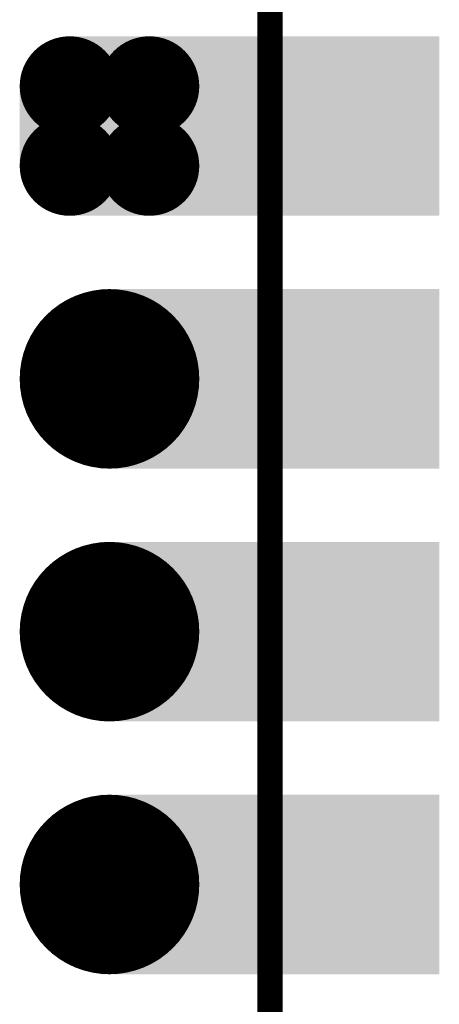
# Model space of a CAD drawing. Header units: millimetres. Extents: x 4.1 to 5.07, y 4.77 to 7.7.
# Tile 38 of 39: x 4.9 to 5.07, y 7.05 to 7.44. Entities that reach past the tile are written whole.
import ezdxf

# ---------------------------------------------------------------- set-up
doc = ezdxf.new("R2010")
doc.units = ezdxf.units.MM
doc.header["$MEASUREMENT"] = 0
for name, color, linetype in [('BottomLayer', 5, 'Continuous'), ('BottomSolder', 6, 'Continuous'), ('KeepOutLayer', 6, 'Continuous'), ('Mechanical1', 6, 'Continuous'), ('MidLayer1', 16, 'Continuous'), ('MidLayer2', 76, 'Continuous'), ('MultiLayer', 9, 'Continuous'), ('TopLayer', 1, 'Continuous'), ('TopSolder', 216, 'Continuous')]:
    doc.layers.add(name, color=color, linetype=linetype)

# ---------------------------------------------------------------- blocks, each defined once
blk = doc.blocks.new('P_________35')
at = {"layer": 'BottomLayer'}
for points, const_width in [([(0.32638, 0.76575, 1), (0.34213, 0.76575, 1)], 0.01575), ([(0.35787, 0.76575, 1), (0.37362, 0.76575, 1)], 0.01575), ([(0.32638, 0.73425, 1), (0.34213, 0.73425, 1)], 0.01575), ([(0.35787, 0.73425, 1), (0.37362, 0.73425, 1)], 0.01575), ([(0.33425, 0.65, 1), (0.36575, 0.65, 1)], 0.0315), ([(0.33425, 0.55, 1), (0.36575, 0.55, 1)], 0.0315), ([(0.33425, 0.45, 1), (0.36575, 0.45, 1)], 0.0315)]:
    blk.add_lwpolyline(points, format="xyb", close=True, dxfattribs=dict(at, const_width=const_width))
for points in [[(0.33425, 0.7815), (0.33425, 0.7185), (0.36575, 0.7815), (0.36575, 0.7185)], [(0.35039, 0.7185), (0.47638, 0.7185), (0.35039, 0.7815), (0.47638, 0.7815)], [(0.3185, 0.76575), (0.3185, 0.73425), (0.3815, 0.76575), (0.3815, 0.73425)], [(0.35039, 0.6185), (0.47638, 0.6185), (0.35039, 0.6815), (0.47638, 0.6815)], [(0.35039, 0.5185), (0.47638, 0.5185), (0.35039, 0.5815), (0.47638, 0.5815)], [(0.35039, 0.4185), (0.47638, 0.4185), (0.35039, 0.4815), (0.47638, 0.4815)]]:
    blk.add_solid(points, dxfattribs=at)
at = {"layer": 'BottomSolder'}
for points, const_width in [([(0.32438, 0.76575, 1), (0.34413, 0.76575, 1)], 0.01975), ([(0.35587, 0.76575, 1), (0.37562, 0.76575, 1)], 0.01975), ([(0.32438, 0.73425, 1), (0.34413, 0.73425, 1)], 0.01975), ([(0.35587, 0.73425, 1), (0.37562, 0.73425, 1)], 0.01975), ([(0.33225, 0.65, 1), (0.36775, 0.65, 1)], 0.0355), ([(0.33225, 0.55, 1), (0.36775, 0.55, 1)], 0.0355), ([(0.33225, 0.45, 1), (0.36775, 0.45, 1)], 0.0355)]:
    blk.add_lwpolyline(points, format="xyb", close=True, dxfattribs=dict(at, const_width=const_width))
for points in [[(0.33425, 0.7855), (0.33425, 0.7145), (0.36575, 0.7855), (0.36575, 0.7145)], [(0.34639, 0.7145), (0.48038, 0.7145), (0.34639, 0.7855), (0.48038, 0.7855)], [(0.3145, 0.76575), (0.3145, 0.73425), (0.3855, 0.76575), (0.3855, 0.73425)], [(0.34639, 0.6145), (0.48038, 0.6145), (0.34639, 0.6855), (0.48038, 0.6855)], [(0.34639, 0.5145), (0.48038, 0.5145), (0.34639, 0.5855), (0.48038, 0.5855)], [(0.34639, 0.4145), (0.48038, 0.4145), (0.34639, 0.4855), (0.48038, 0.4855)]]:
    blk.add_solid(points, dxfattribs=at)
at = {"layer": 'Mechanical1', "const_width": 0.01}
blk.add_lwpolyline([(0.41339, -0.96457), (0.41339, 0.96457)], dxfattribs=at)
at = {"layer": 'MidLayer1'}
for points, const_width in [([(0.32638, 0.76575, 1), (0.34213, 0.76575, 1)], 0.01575), ([(0.35787, 0.76575, 1), (0.37362, 0.76575, 1)], 0.01575), ([(0.32638, 0.73425, 1), (0.34213, 0.73425, 1)], 0.01575), ([(0.35787, 0.73425, 1), (0.37362, 0.73425, 1)], 0.01575), ([(0.33425, 0.65, 1), (0.36575, 0.65, 1)], 0.0315), ([(0.33425, 0.55, 1), (0.36575, 0.55, 1)], 0.0315), ([(0.33425, 0.45, 1), (0.36575, 0.45, 1)], 0.0315)]:
    blk.add_lwpolyline(points, format="xyb", close=True, dxfattribs=dict(at, const_width=const_width))
for points in [[(0.33425, 0.7815), (0.33425, 0.7185), (0.36575, 0.7815), (0.36575, 0.7185)], [(0.35039, 0.7185), (0.47638, 0.7185), (0.35039, 0.7815), (0.47638, 0.7815)], [(0.3185, 0.76575), (0.3185, 0.73425), (0.3815, 0.76575), (0.3815, 0.73425)], [(0.35039, 0.6185), (0.47638, 0.6185), (0.35039, 0.6815), (0.47638, 0.6815)], [(0.35039, 0.5185), (0.47638, 0.5185), (0.35039, 0.5815), (0.47638, 0.5815)], [(0.35039, 0.4185), (0.47638, 0.4185), (0.35039, 0.4815), (0.47638, 0.4815)]]:
    blk.add_solid(points, dxfattribs=at)
at = {"layer": 'MidLayer2'}
for points, const_width in [([(0.32638, 0.76575, 1), (0.34213, 0.76575, 1)], 0.01575), ([(0.35787, 0.76575, 1), (0.37362, 0.76575, 1)], 0.01575), ([(0.32638, 0.73425, 1), (0.34213, 0.73425, 1)], 0.01575), ([(0.35787, 0.73425, 1), (0.37362, 0.73425, 1)], 0.01575), ([(0.33425, 0.65, 1), (0.36575, 0.65, 1)], 0.0315), ([(0.33425, 0.55, 1), (0.36575, 0.55, 1)], 0.0315), ([(0.33425, 0.45, 1), (0.36575, 0.45, 1)], 0.0315)]:
    blk.add_lwpolyline(points, format="xyb", close=True, dxfattribs=dict(at, const_width=const_width))
for points in [[(0.33425, 0.7815), (0.33425, 0.7185), (0.36575, 0.7815), (0.36575, 0.7185)], [(0.35039, 0.7185), (0.47638, 0.7185), (0.35039, 0.7815), (0.47638, 0.7815)], [(0.3185, 0.76575), (0.3185, 0.73425), (0.3815, 0.76575), (0.3815, 0.73425)], [(0.35039, 0.6185), (0.47638, 0.6185), (0.35039, 0.6815), (0.47638, 0.6815)], [(0.35039, 0.5185), (0.47638, 0.5185), (0.35039, 0.5815), (0.47638, 0.5815)], [(0.35039, 0.4185), (0.47638, 0.4185), (0.35039, 0.4815), (0.47638, 0.4815)]]:
    blk.add_solid(points, dxfattribs=at)
at = {"layer": 'MultiLayer'}
for points, const_width in [([(0.32638, 0.76575, 1), (0.34213, 0.76575, 1)], 0.01575), ([(0.35787, 0.76575, 1), (0.37362, 0.76575, 1)], 0.01575), ([(0.32638, 0.73425, 1), (0.34213, 0.73425, 1)], 0.01575), ([(0.35787, 0.73425, 1), (0.37362, 0.73425, 1)], 0.01575), ([(0.33425, 0.65, 1), (0.36575, 0.65, 1)], 0.0315), ([(0.33425, 0.55, 1), (0.36575, 0.55, 1)], 0.0315), ([(0.33425, 0.45, 1), (0.36575, 0.45, 1)], 0.0315)]:
    blk.add_lwpolyline(points, format="xyb", close=True, dxfattribs=dict(at, const_width=const_width))
for points in [[(0.33425, 0.7815), (0.33425, 0.7185), (0.36575, 0.7815), (0.36575, 0.7185)], [(0.35039, 0.7185), (0.47638, 0.7185), (0.35039, 0.7815), (0.47638, 0.7815)], [(0.3185, 0.76575), (0.3185, 0.73425), (0.3815, 0.76575), (0.3815, 0.73425)], [(0.35039, 0.6185), (0.47638, 0.6185), (0.35039, 0.6815), (0.47638, 0.6815)], [(0.35039, 0.5185), (0.47638, 0.5185), (0.35039, 0.5815), (0.47638, 0.5815)], [(0.35039, 0.4185), (0.47638, 0.4185), (0.35039, 0.4815), (0.47638, 0.4815)]]:
    blk.add_solid(points, dxfattribs=at)
at = {"layer": 'TopLayer'}
for points, const_width in [([(0.32638, 0.76575, 1), (0.34213, 0.76575, 1)], 0.01575), ([(0.35787, 0.76575, 1), (0.37362, 0.76575, 1)], 0.01575), ([(0.32638, 0.73425, 1), (0.34213, 0.73425, 1)], 0.01575), ([(0.35787, 0.73425, 1), (0.37362, 0.73425, 1)], 0.01575), ([(0.33425, 0.65, 1), (0.36575, 0.65, 1)], 0.0315), ([(0.33425, 0.55, 1), (0.36575, 0.55, 1)], 0.0315), ([(0.33425, 0.45, 1), (0.36575, 0.45, 1)], 0.0315)]:
    blk.add_lwpolyline(points, format="xyb", close=True, dxfattribs=dict(at, const_width=const_width))
for points in [[(0.33425, 0.7815), (0.33425, 0.7185), (0.36575, 0.7815), (0.36575, 0.7185)], [(0.35039, 0.7185), (0.47638, 0.7185), (0.35039, 0.7815), (0.47638, 0.7815)], [(0.3185, 0.76575), (0.3185, 0.73425), (0.3815, 0.76575), (0.3815, 0.73425)], [(0.35039, 0.6185), (0.47638, 0.6185), (0.35039, 0.6815), (0.47638, 0.6815)], [(0.35039, 0.5185), (0.47638, 0.5185), (0.35039, 0.5815), (0.47638, 0.5815)], [(0.35039, 0.4185), (0.47638, 0.4185), (0.35039, 0.4815), (0.47638, 0.4815)]]:
    blk.add_solid(points, dxfattribs=at)
at = {"layer": 'TopSolder'}
for points, const_width in [([(0.32438, 0.76575, 1), (0.34413, 0.76575, 1)], 0.01975), ([(0.35587, 0.76575, 1), (0.37562, 0.76575, 1)], 0.01975), ([(0.32438, 0.73425, 1), (0.34413, 0.73425, 1)], 0.01975), ([(0.35587, 0.73425, 1), (0.37562, 0.73425, 1)], 0.01975), ([(0.33225, 0.65, 1), (0.36775, 0.65, 1)], 0.0355), ([(0.33225, 0.55, 1), (0.36775, 0.55, 1)], 0.0355), ([(0.33225, 0.45, 1), (0.36775, 0.45, 1)], 0.0355)]:
    blk.add_lwpolyline(points, format="xyb", close=True, dxfattribs=dict(at, const_width=const_width))
for points in [[(0.33425, 0.7855), (0.33425, 0.7145), (0.36575, 0.7855), (0.36575, 0.7145)], [(0.34639, 0.7145), (0.48038, 0.7145), (0.34639, 0.7855), (0.48038, 0.7855)], [(0.3145, 0.76575), (0.3145, 0.73425), (0.3855, 0.76575), (0.3855, 0.73425)], [(0.34639, 0.6145), (0.48038, 0.6145), (0.34639, 0.6855), (0.48038, 0.6855)], [(0.34639, 0.5145), (0.48038, 0.5145), (0.34639, 0.5855), (0.48038, 0.5855)], [(0.34639, 0.4145), (0.48038, 0.4145), (0.34639, 0.4855), (0.48038, 0.4855)]]:
    blk.add_solid(points, dxfattribs=at)

msp = doc.modelspace()

# ---------------------------------------------------------------- linework, layer by layer
at = {"layer": 'KeepOutLayer', "const_width": 0.01}
msp.add_lwpolyline([(4.99841, 4.85366), (4.99841, 7.60957)], dxfattribs=at)

# ---------------------------------------------------------------- block references
msp.add_blockref('P_________35', (4.585, 6.645))

doc.saveas('drawing.dxf')
